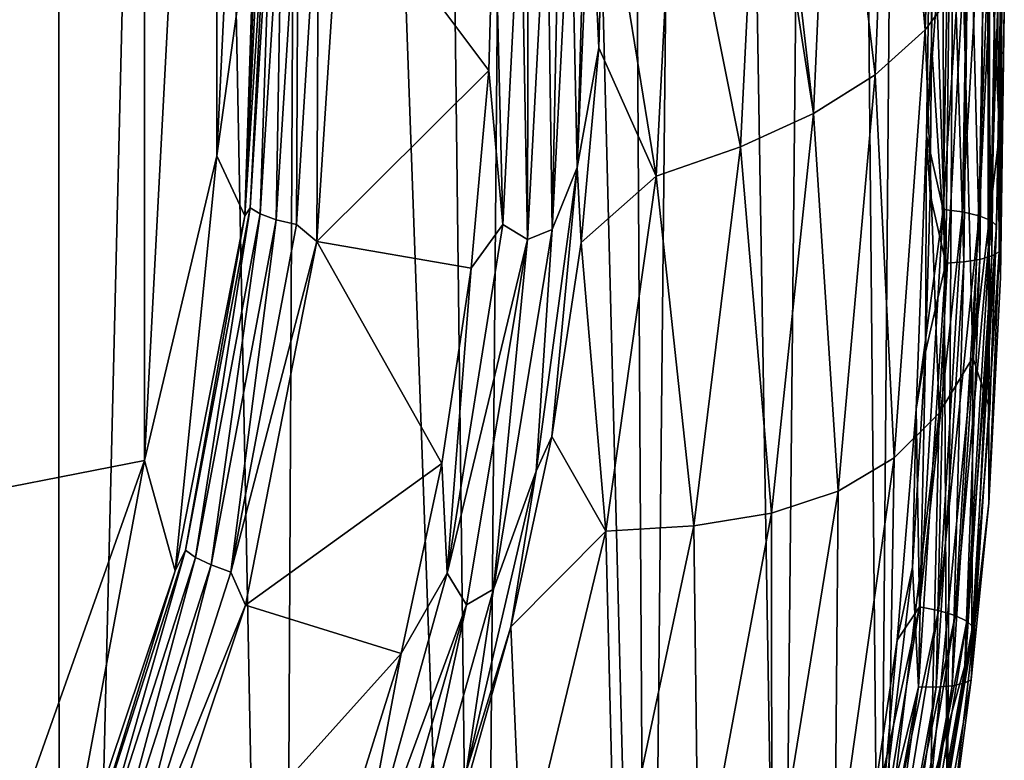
# Model space of a CAD drawing. Header units: metres. Extents: x -25 to 70, y -236 to 25.
# Tile 136 of 256: x 11.22 to 15.29, y -223.2 to -220.14. Entities that reach past the tile are written whole.
import ezdxf

# ---------------------------------------------------------------- set-up
doc = ezdxf.new("R2010")
doc.units = ezdxf.units.M
doc.layers.add('solid_10481002', color=7, linetype='CONTINUOUS')

msp = doc.modelspace()

# ---------------------------------------------------------------- linework, layer by layer
at = {"layer": 'solid_10481002'}
for points in [[(15.273822, -221.201447, 239.406906), (15.285028, -199.444672, 323.421448), (15.255038, -200.626099, 323.716003)], [(15.273822, -221.201447, 239.406906), (15.289912, -220.10173, 239.132706), (15.285028, -199.444672, 323.421448)], [(15.226171, -222.132843, 239.63913), (15.255038, -200.626099, 323.716003), (15.185821, -201.590973, 323.956573)], [(15.226171, -222.132843, 239.63913), (15.273822, -221.201447, 239.406906), (15.255038, -200.626099, 323.716003)], [(15.053724, -223.615921, 240.008896), (15.185821, -201.590973, 323.956573), (14.955447, -203.120712, 324.337982)], [(15.053724, -223.615921, 240.008896), (15.226171, -222.132843, 239.63913), (15.185821, -201.590973, 323.956573)], [(14.774203, -224.860123, 240.319092), (14.955447, -203.120712, 324.337982), (14.585077, -204.477219, 324.676178)], [(14.774203, -224.860123, 240.319092), (15.053724, -223.615921, 240.008896), (14.955447, -203.120712, 324.337982)], [(14.368067, -226.081985, 240.623734), (14.585077, -204.477219, 324.676178), (14.035647, -205.869232, 325.023224)], [(14.368067, -226.081985, 240.623734), (14.774203, -224.860123, 240.319092), (14.585077, -204.477219, 324.676178)], [(13.817596, -227.322891, 240.933105), (14.035647, -205.869232, 325.023224), (13.693263, -206.566391, 325.197052)], [(13.817596, -227.322891, 240.933105), (14.368067, -226.081985, 240.623734), (14.035647, -205.869232, 325.023224)], [(13.817596, -227.322891, 240.933105), (13.693263, -206.566391, 325.197052), (13.305995, -207.259003, 325.36972)], [(13.124329, -228.554977, 241.24028), (13.305995, -207.259003, 325.36972), (12.875031, -207.942459, 325.540131)], [(13.124329, -228.554977, 241.24028), (13.817596, -227.322891, 240.933105), (13.305995, -207.259003, 325.36972)], [(13.124329, -228.554977, 241.24028), (12.875031, -207.942459, 325.540131), (12.406887, -208.605789, 325.705505)], [(12.303231, -229.740814, 241.535919), (12.406887, -208.605789, 325.705505), (11.908198, -209.239838, 325.863556)], [(12.303231, -229.740814, 241.535919), (13.124329, -228.554977, 241.24028), (12.406887, -208.605789, 325.705505)], [(11.387437, -230.833038, 241.808228), (11.908198, -209.239838, 325.863556), (11.382732, -209.840607, 326.013336)], [(11.387437, -230.833038, 241.808228), (12.303231, -229.740814, 241.535919), (11.908198, -209.239838, 325.863556)], [(11.387437, -230.833038, 241.808228), (11.382732, -209.840607, 326.013336), (10.832452, -210.406998, 326.154541)], [(10.38756, -231.820526, 242.054398), (11.387437, -230.833038, 241.808228), (10.832452, -210.406998, 326.154541)], [(10.838884, -222.13324, 234.569809), (11.739309, -215.164459, 233.585052), (11.739309, -221.956528, 235.278503)], [(10.838884, -215.341156, 232.876343), (11.739309, -215.164459, 233.585052), (10.838884, -222.13324, 234.569809)], [(11.739309, -221.956528, 235.278503), (11.739309, -215.164459, 233.585052), (12.037183, -216.286285, 234.15657)], [(12.037183, -220.697708, 235.256454), (11.739309, -221.956528, 235.278503), (12.037183, -216.286285, 234.15657)], [(12.037183, -220.697708, 235.256454), (12.037183, -216.286285, 234.15657), (12.198937, -217.368698, 234.595413)], [(12.037183, -220.697708, 235.256454), (12.198937, -217.368698, 234.595413), (12.198937, -219.535965, 235.135773)], [(14.846369, -218.602615, 234.287338), (15.021987, -218.393738, 235.12825), (14.962846, -220.178375, 235.491486)], [(15.120438, -219.967346, 236.462784), (14.962846, -220.178375, 235.491486), (15.021987, -218.393738, 235.12825)], [(12.153358, -220.946228, 231.209518), (12.249952, -218.439438, 234.917313), (12.249952, -218.947968, 232.877716)], [(12.198937, -219.535965, 235.135773), (12.249952, -218.439438, 234.917313), (12.153358, -220.946228, 231.209518)], [(14.846369, -218.602615, 234.287338), (14.962846, -220.178375, 235.491486), (14.824776, -218.625153, 234.196487)], [(14.824776, -218.625153, 234.196487), (14.756666, -220.363846, 234.531677), (14.576571, -218.853424, 233.276474)], [(14.962846, -220.178375, 235.491486), (14.756666, -220.363846, 234.531677), (14.824776, -218.625153, 234.196487)], [(14.331565, -219.040543, 232.521545), (14.576571, -218.853424, 233.276474), (14.502277, -220.523422, 233.591751)], [(14.756666, -220.363846, 234.531677), (14.502277, -220.523422, 233.591751), (14.576571, -218.853424, 233.276474)], [(12.153358, -220.946228, 231.209518), (12.249952, -218.947968, 232.877716), (12.249952, -219.456345, 230.838715)], [(14.331565, -219.040543, 232.521545), (14.502277, -220.523422, 233.591751), (14.278294, -219.077682, 232.371567)], [(14.278294, -219.077682, 232.371567), (14.200533, -220.661072, 232.678162), (13.929545, -219.298004, 231.481613)], [(14.502277, -220.523422, 233.591751), (14.200533, -220.661072, 232.678162), (14.278294, -219.077682, 232.371567)], [(14.988751, -219.248154, 238.610641), (14.989194, -220.236298, 238.85701), (14.96846, -220.614212, 238.951233)], [(15.06623, -219.274826, 238.606766), (14.988751, -219.248154, 238.610641), (14.96846, -220.614212, 238.951233)], [(14.988751, -219.248154, 238.610641), (14.996284, -219.580734, 238.693558), (14.989194, -220.236298, 238.85701)], [(15.289459, -219.254852, 238.29248), (15.269748, -220.603622, 238.621353), (15.229224, -219.732513, 237.436462)], [(15.286083, -219.337555, 238.364334), (15.269748, -220.603622, 238.621353), (15.289459, -219.254852, 238.29248)], [(13.929545, -219.298004, 231.481613), (13.852384, -220.781647, 231.796906), (13.637185, -219.459106, 230.830154)], [(14.200533, -220.661072, 232.678162), (13.852384, -220.781647, 231.796906), (13.929545, -219.298004, 231.481613)], [(15.037737, -220.919754, 239.016891), (15.06623, -219.274826, 238.606766), (14.96846, -220.614212, 238.951233)], [(15.145302, -219.283813, 238.574036), (15.06623, -219.274826, 238.606766), (15.037737, -220.919754, 239.016891)], [(15.145302, -219.283813, 238.574036), (15.037737, -220.919754, 239.016891), (15.11678, -220.930161, 238.984528)], [(15.145302, -219.283813, 238.574036), (15.11678, -220.930161, 238.984528), (15.2141, -219.298492, 238.518005)], [(15.11678, -220.930161, 238.984528), (15.185555, -220.946091, 238.928802), (15.2141, -219.298492, 238.518005)], [(15.2141, -219.298492, 238.518005), (15.185555, -220.946091, 238.928802), (15.26265, -219.317276, 238.444656)], [(15.185555, -220.946091, 238.928802), (15.234087, -220.965775, 238.855667), (15.26265, -219.317276, 238.444656)], [(15.26265, -219.317276, 238.444656), (15.234087, -220.965775, 238.855667), (15.286083, -219.337555, 238.364334)], [(15.234087, -220.965775, 238.855667), (15.257513, -220.986465, 238.775452), (15.286083, -219.337555, 238.364334)], [(15.286083, -219.337555, 238.364334), (15.257513, -220.986465, 238.775452), (15.269748, -220.603622, 238.621353)], [(15.28864, -219.333862, 238.865372), (15.268477, -221.094391, 239.304306), (15.259091, -219.351517, 238.793671)], [(15.28864, -219.333862, 238.865372), (15.289912, -220.10173, 239.132706), (15.268477, -221.094391, 239.304306)], [(15.143119, -219.378571, 238.681839), (15.123007, -221.136246, 239.120071), (15.06918, -219.385071, 238.653641)], [(15.188936, -221.126022, 239.168503), (15.123007, -221.136246, 239.120071), (15.143119, -219.378571, 238.681839)], [(15.209071, -219.36705, 238.72995), (15.188936, -221.126022, 239.168503), (15.143119, -219.378571, 238.681839)], [(15.238939, -221.111465, 239.232483), (15.188936, -221.126022, 239.168503), (15.209071, -219.36705, 238.72995)], [(15.259091, -219.351517, 238.793671), (15.238939, -221.111465, 239.232483), (15.209071, -219.36705, 238.72995)], [(15.268477, -221.094391, 239.304306), (15.238939, -221.111465, 239.232483), (15.259091, -219.351517, 238.793671)], [(14.996284, -219.580734, 238.693558), (15.06918, -219.385071, 238.653641), (15.049093, -221.141296, 239.091522)], [(15.123007, -221.136246, 239.120071), (15.049093, -221.141296, 239.091522), (15.06918, -219.385071, 238.653641)], [(12.175028, -220.913208, 231.106339), (12.153358, -220.946228, 231.209518), (12.249952, -219.456345, 230.838715)], [(12.264636, -219.478775, 230.748764), (12.175028, -220.913208, 231.106339), (12.249952, -219.456345, 230.838715)], [(13.615017, -220.251648, 231.023193), (13.579825, -219.482315, 230.737885), (13.637185, -219.459106, 230.830154)], [(13.852384, -220.781647, 231.796906), (13.615017, -220.251648, 231.023193), (13.637185, -219.459106, 230.830154)], [(12.217269, -220.938461, 231.026199), (12.175028, -220.913208, 231.106339), (12.264636, -219.478775, 230.748764)], [(12.217269, -220.938461, 231.026199), (12.264636, -219.478775, 230.748764), (12.307304, -219.499023, 230.667542)], [(12.283253, -220.962357, 230.963516), (12.217269, -220.938461, 231.026199), (12.307304, -219.499023, 230.667542)], [(12.283253, -220.962357, 230.963516), (12.307304, -219.499023, 230.667542), (12.373774, -219.515091, 230.603104)], [(13.422526, -221.003113, 231.032181), (13.45269, -219.511017, 230.624588), (13.499925, -219.502548, 230.657837)], [(13.526134, -220.746597, 231.053696), (13.422526, -221.003113, 231.032181), (13.499925, -219.502548, 230.657837)], [(13.526134, -220.746597, 231.053696), (13.499925, -219.502548, 230.657837), (13.560128, -219.488205, 230.714508)], [(13.526134, -220.746597, 231.053696), (13.560128, -219.488205, 230.714508), (13.579825, -219.482315, 230.737885)], [(13.615017, -220.251648, 231.023193), (13.526134, -220.746597, 231.053696), (13.579825, -219.482315, 230.737885)], [(12.037183, -220.697708, 235.256454), (12.198937, -219.535965, 235.135773), (12.153358, -220.946228, 231.209518)], [(12.283253, -220.962357, 230.963516), (12.373774, -219.515091, 230.603104), (12.366507, -220.982498, 230.924484)], [(12.373774, -219.515091, 230.603104), (12.457522, -219.525391, 230.561783), (12.366507, -220.982498, 230.924484)], [(12.366507, -220.982498, 230.924484), (12.457522, -219.525391, 230.561783), (12.451373, -221.052261, 230.927429)], [(12.457522, -219.525391, 230.561783), (12.549953, -219.528931, 230.547623), (12.451373, -221.052261, 230.927429)], [(12.451373, -221.052261, 230.927429), (12.549953, -219.528931, 230.547623), (13.160819, -220.345474, 230.751221)], [(12.549953, -219.528931, 230.547623), (13.182969, -219.531021, 230.548157), (13.160819, -220.345474, 230.751221)], [(13.219065, -220.982361, 230.922653), (13.160819, -220.345474, 230.751221), (13.182969, -219.531021, 230.548157)], [(13.219065, -220.982361, 230.922653), (13.182969, -219.531021, 230.548157), (13.293705, -219.527649, 230.56012)], [(13.320832, -221.044037, 230.977386), (13.219065, -220.982361, 230.922653), (13.293705, -219.527649, 230.56012)], [(13.320832, -221.044037, 230.977386), (13.293705, -219.527649, 230.56012), (13.323514, -219.525681, 230.567612)], [(13.320832, -221.044037, 230.977386), (13.323514, -219.525681, 230.567612), (13.402093, -219.518051, 230.597061)], [(13.422526, -221.003113, 231.032181), (13.320832, -221.044037, 230.977386), (13.402093, -219.518051, 230.597061)], [(13.422526, -221.003113, 231.032181), (13.402093, -219.518051, 230.597061), (13.45269, -219.511017, 230.624588)], [(14.989194, -220.236298, 238.85701), (14.996284, -219.580734, 238.693558), (15.049093, -221.141296, 239.091522)], [(15.229224, -219.732513, 237.436462), (15.160087, -221.531479, 237.85936), (15.120438, -219.967346, 236.462784)], [(15.269748, -220.603622, 238.621353), (15.160087, -221.531479, 237.85936), (15.229224, -219.732513, 237.436462)], [(15.120438, -219.967346, 236.462784), (15.020219, -221.76062, 236.858444), (14.962846, -220.178375, 235.491486)], [(15.160087, -221.531479, 237.85936), (15.020219, -221.76062, 236.858444), (15.120438, -219.967346, 236.462784)], [(15.268477, -221.094391, 239.304306), (15.289912, -220.10173, 239.132706), (15.273822, -221.201447, 239.406906)], [(14.962846, -220.178375, 235.491486), (14.834958, -221.945496, 235.856781), (14.756666, -220.363846, 234.531677)], [(15.020219, -221.76062, 236.858444), (14.834958, -221.945496, 235.856781), (14.962846, -220.178375, 235.491486)], [(13.615017, -220.251648, 231.023193), (13.543023, -221.055557, 231.212814), (13.526134, -220.746597, 231.053696)], [(13.852384, -220.781647, 231.796906), (13.543023, -221.055557, 231.212814), (13.615017, -220.251648, 231.023193)], [(14.96846, -220.614212, 238.951233), (14.989194, -220.236298, 238.85701), (14.983731, -220.858215, 239.01207)], [(14.983731, -220.858215, 239.01207), (14.989194, -220.236298, 238.85701), (15.049093, -221.141296, 239.091522)], [(12.451373, -221.052261, 230.927429), (13.160819, -220.345474, 230.751221), (13.088493, -221.162415, 230.95491)], [(13.219065, -220.982361, 230.922653), (13.088493, -221.162415, 230.95491), (13.160819, -220.345474, 230.751221)], [(14.756666, -220.363846, 234.531677), (14.604167, -222.08342, 234.869125), (14.502277, -220.523422, 233.591751)], [(14.834958, -221.945496, 235.856781), (14.604167, -222.08342, 234.869125), (14.756666, -220.363846, 234.531677)], [(14.502277, -220.523422, 233.591751), (14.327995, -222.174377, 233.909058), (14.200533, -220.661072, 232.678162)], [(14.604167, -222.08342, 234.869125), (14.327995, -222.174377, 233.909058), (14.502277, -220.523422, 233.591751)], [(14.96846, -220.614212, 238.951233), (14.964781, -221.509354, 239.174408), (14.925633, -221.745224, 239.233231)], [(15.037737, -220.919754, 239.016891), (14.96846, -220.614212, 238.951233), (14.925633, -221.745224, 239.233231)], [(14.96846, -220.614212, 238.951233), (14.983731, -220.858215, 239.01207), (14.964781, -221.509354, 239.174408)], [(15.269748, -220.603622, 238.621353), (15.229553, -221.744293, 238.89859), (15.160087, -221.531479, 237.85936)], [(15.257513, -220.986465, 238.775452), (15.229553, -221.744293, 238.89859), (15.269748, -220.603622, 238.621353)], [(14.200533, -220.661072, 232.678162), (14.007487, -222.226456, 232.986374), (13.852384, -220.781647, 231.796906)], [(14.327995, -222.174377, 233.909058), (14.007487, -222.226456, 232.986374), (14.200533, -220.661072, 232.678162)], [(12.037183, -220.697708, 235.256454), (11.865096, -222.41246, 231.575104), (11.739309, -221.956528, 235.278503)], [(12.037183, -220.697708, 235.256454), (12.153358, -220.946228, 231.209518), (11.865096, -222.41246, 231.575104)], [(13.526134, -220.746597, 231.053696), (13.35604, -222.00148, 231.366562), (13.422526, -221.003113, 231.032181)], [(13.421354, -221.857452, 231.397202), (13.35604, -222.00148, 231.366562), (13.526134, -220.746597, 231.053696)], [(13.543023, -221.055557, 231.212814), (13.421354, -221.857452, 231.397202), (13.526134, -220.746597, 231.053696)], [(13.852384, -220.781647, 231.796906), (13.643857, -222.249344, 232.110123), (13.543023, -221.055557, 231.212814)], [(14.007487, -222.226456, 232.986374), (13.643857, -222.249344, 232.110123), (13.852384, -220.781647, 231.796906)], [(14.964781, -221.509354, 239.174408), (14.983731, -220.858215, 239.01207), (15.049093, -221.141296, 239.091522)], [(12.175028, -220.913208, 231.106339), (11.908066, -222.326691, 231.458755), (12.153358, -220.946228, 231.209518)], [(11.949381, -222.356857, 231.379852), (11.908066, -222.326691, 231.458755), (12.175028, -220.913208, 231.106339)], [(12.217269, -220.938461, 231.026199), (11.949381, -222.356857, 231.379852), (12.175028, -220.913208, 231.106339)], [(14.93996, -222.560745, 239.426041), (15.037737, -220.919754, 239.016891), (14.925633, -221.745224, 239.233231)], [(15.11678, -220.930161, 238.984528), (15.037737, -220.919754, 239.016891), (14.93996, -222.560745, 239.426041)], [(11.908066, -222.326691, 231.458755), (11.865096, -222.41246, 231.575104), (12.153358, -220.946228, 231.209518)], [(12.013918, -222.388412, 231.319077), (11.949381, -222.356857, 231.379852), (12.217269, -220.938461, 231.026199)], [(12.283253, -220.962357, 230.963516), (12.013918, -222.388412, 231.319077), (12.217269, -220.938461, 231.026199)], [(12.283253, -220.962357, 230.963516), (12.095346, -222.418228, 231.282455), (12.013918, -222.388412, 231.319077)], [(12.283253, -220.962357, 230.963516), (12.366507, -220.982498, 230.924484), (12.095346, -222.418228, 231.282455)], [(15.11678, -220.930161, 238.984528), (14.93996, -222.560745, 239.426041), (15.018644, -222.576584, 239.39502)], [(15.11678, -220.930161, 238.984528), (15.018644, -222.576584, 239.39502), (15.185555, -220.946091, 238.928802)], [(15.018644, -222.576584, 239.39502), (15.087106, -222.597229, 239.340485), (15.185555, -220.946091, 238.928802)], [(15.185555, -220.946091, 238.928802), (15.087106, -222.597229, 239.340485), (15.234087, -220.965775, 238.855667)], [(15.087106, -222.597229, 239.340485), (15.135417, -222.620239, 239.268173), (15.234087, -220.965775, 238.855667)], [(15.234087, -220.965775, 238.855667), (15.135417, -222.620239, 239.268173), (15.257513, -220.986465, 238.775452)], [(12.095346, -222.418228, 231.282455), (12.366507, -220.982498, 230.924484), (12.451373, -221.052261, 230.927429)], [(13.219065, -220.982361, 230.922653), (12.988407, -222.421814, 231.281555), (13.088493, -221.162415, 230.95491)], [(13.320832, -221.044037, 230.977386), (12.988407, -222.421814, 231.281555), (13.219065, -220.982361, 230.922653)], [(13.422526, -221.003113, 231.032181), (13.180428, -222.487625, 231.402313), (13.320832, -221.044037, 230.977386)], [(13.35604, -222.00148, 231.366562), (13.180428, -222.487625, 231.402313), (13.422526, -221.003113, 231.032181)], [(15.135417, -222.620239, 239.268173), (15.158736, -222.642548, 239.188354), (15.257513, -220.986465, 238.775452)], [(15.257513, -220.986465, 238.775452), (15.158736, -222.642548, 239.188354), (15.229553, -221.744293, 238.89859)], [(13.320832, -221.044037, 230.977386), (13.068613, -222.552734, 231.353531), (12.988407, -222.421814, 231.281555)], [(13.180428, -222.487625, 231.402313), (13.068613, -222.552734, 231.353531), (13.320832, -221.044037, 230.977386)], [(12.095346, -222.418228, 231.282455), (12.451373, -221.052261, 230.927429), (12.156287, -222.554977, 231.302094)], [(12.156287, -222.554977, 231.302094), (12.451373, -221.052261, 230.927429), (12.967082, -221.969437, 231.156128)], [(12.451373, -221.052261, 230.927429), (13.088493, -221.162415, 230.95491), (12.967082, -221.969437, 231.156128)], [(13.643857, -222.249344, 232.110123), (13.421354, -221.857452, 231.397202), (13.543023, -221.055557, 231.212814)], [(15.188936, -221.126022, 239.168503), (15.073973, -222.887634, 239.607727), (15.123007, -221.136246, 239.120071)], [(15.123703, -222.876999, 239.672668), (15.073973, -222.887634, 239.607727), (15.188936, -221.126022, 239.168503)], [(15.238939, -221.111465, 239.232483), (15.123703, -222.876999, 239.672668), (15.188936, -221.126022, 239.168503)], [(15.15308, -222.862228, 239.745087), (15.123703, -222.876999, 239.672668), (15.238939, -221.111465, 239.232483)], [(15.268477, -221.094391, 239.304306), (15.226171, -222.132843, 239.63913), (15.15308, -222.862228, 239.745087)], [(15.268477, -221.094391, 239.304306), (15.15308, -222.862228, 239.745087), (15.238939, -221.111465, 239.232483)], [(15.268477, -221.094391, 239.304306), (15.273822, -221.201447, 239.406906), (15.226171, -222.132843, 239.63913)], [(12.988407, -222.421814, 231.281555), (12.967082, -221.969437, 231.156128), (13.088493, -221.162415, 230.95491)], [(14.964781, -221.509354, 239.174408), (15.049093, -221.141296, 239.091522), (14.934892, -222.891983, 239.528015)], [(15.008402, -222.892715, 239.558014), (14.934892, -222.891983, 239.528015), (15.049093, -221.141296, 239.091522)], [(15.123007, -221.136246, 239.120071), (15.008402, -222.892715, 239.558014), (15.049093, -221.141296, 239.091522)], [(15.073973, -222.887634, 239.607727), (15.008402, -222.892715, 239.558014), (15.123007, -221.136246, 239.120071)], [(14.910922, -222.39679, 239.395676), (14.964781, -221.509354, 239.174408), (14.934892, -222.891983, 239.528015)], [(14.925633, -221.745224, 239.233231), (14.964781, -221.509354, 239.174408), (14.910922, -222.39679, 239.395676)], [(15.160087, -221.531479, 237.85936), (14.985523, -223.315796, 238.279831), (15.020219, -221.76062, 236.858444)], [(15.155517, -222.700729, 239.131531), (14.985523, -223.315796, 238.279831), (15.160087, -221.531479, 237.85936)], [(15.229553, -221.744293, 238.89859), (15.155517, -222.700729, 239.131531), (15.160087, -221.531479, 237.85936)], [(15.020219, -221.76062, 236.858444), (14.809022, -223.532867, 237.252151), (14.834958, -221.945496, 235.856781)], [(14.985523, -223.315796, 238.279831), (14.809022, -223.532867, 237.252151), (15.020219, -221.76062, 236.858444)], [(14.925633, -221.745224, 239.233231), (14.910922, -222.39679, 239.395676), (14.846811, -222.698364, 239.470871)], [(14.93996, -222.560745, 239.426041), (14.925633, -221.745224, 239.233231), (14.846811, -222.698364, 239.470871)], [(15.158736, -222.642548, 239.188354), (15.155517, -222.700729, 239.131531), (15.229553, -221.744293, 238.89859)], [(13.421354, -221.857452, 231.397202), (13.252006, -222.644394, 231.574844), (13.35604, -222.00148, 231.366562)], [(13.643857, -222.249344, 232.110123), (13.252006, -222.644394, 231.574844), (13.421354, -221.857452, 231.397202)], [(10.838884, -222.13324, 234.569809), (11.739309, -221.956528, 235.278503), (11.22353, -223.412415, 235.261597)], [(11.389714, -223.832077, 231.929047), (11.22353, -223.412415, 235.261597), (11.739309, -221.956528, 235.278503)], [(11.865096, -222.41246, 231.575104), (11.389714, -223.832077, 231.929047), (11.739309, -221.956528, 235.278503)], [(12.156287, -222.554977, 231.302094), (12.967082, -221.969437, 231.156128), (12.799327, -222.754395, 231.351837)], [(12.988407, -222.421814, 231.281555), (12.799327, -222.754395, 231.351837), (12.967082, -221.969437, 231.156128)], [(14.834958, -221.945496, 235.856781), (14.590552, -223.686768, 236.221146), (14.604167, -222.08342, 234.869125)], [(14.809022, -223.532867, 237.252151), (14.590552, -223.686768, 236.221146), (14.834958, -221.945496, 235.856781)], [(13.35604, -222.00148, 231.366562), (13.068983, -223.237442, 231.674713), (13.180428, -222.487625, 231.402313)], [(13.252006, -222.644394, 231.574844), (13.068983, -223.237442, 231.674713), (13.35604, -222.00148, 231.366562)], [(14.604167, -222.08342, 234.869125), (14.329669, -223.774063, 235.206619), (14.327995, -222.174377, 233.909058)], [(14.590552, -223.686768, 236.221146), (14.329669, -223.774063, 235.206619), (14.604167, -222.08342, 234.869125)], [(15.15308, -222.862228, 239.745087), (15.226171, -222.132843, 239.63913), (15.053724, -223.615921, 240.008896)], [(14.327995, -222.174377, 233.909058), (14.026328, -223.795059, 234.226608), (14.007487, -222.226456, 232.986374)], [(14.329669, -223.774063, 235.206619), (14.026328, -223.795059, 234.226608), (14.327995, -222.174377, 233.909058)], [(14.007487, -222.226456, 232.986374), (13.681723, -223.761414, 233.293915), (13.643857, -222.249344, 232.110123)], [(14.026328, -223.795059, 234.226608), (13.681723, -223.761414, 233.293915), (14.007487, -222.226456, 232.986374)], [(13.643857, -222.249344, 232.110123), (13.297282, -223.687027, 232.420349), (13.252006, -222.644394, 231.574844)], [(13.681723, -223.761414, 233.293915), (13.297282, -223.687027, 232.420349), (13.643857, -222.249344, 232.110123)], [(11.908066, -222.326691, 231.458755), (11.467457, -223.698654, 231.800827), (11.865096, -222.41246, 231.575104)], [(11.507243, -223.733582, 231.723099), (11.467457, -223.698654, 231.800827), (11.908066, -222.326691, 231.458755)], [(11.949381, -222.356857, 231.379852), (11.507243, -223.733582, 231.723099), (11.908066, -222.326691, 231.458755)], [(11.569392, -223.772568, 231.664185), (11.507243, -223.733582, 231.723099), (11.949381, -222.356857, 231.379852)], [(12.013918, -222.388412, 231.319077), (11.569392, -223.772568, 231.664185), (11.949381, -222.356857, 231.379852)], [(12.013918, -222.388412, 231.319077), (11.647807, -223.811768, 231.629898), (11.569392, -223.772568, 231.664185)], [(12.013918, -222.388412, 231.319077), (12.095346, -222.418228, 231.282455), (11.647807, -223.811768, 231.629898)], [(11.467457, -223.698654, 231.800827), (11.389714, -223.832077, 231.929047), (11.865096, -222.41246, 231.575104)], [(11.647807, -223.811768, 231.629898), (12.095346, -222.418228, 231.282455), (12.156287, -222.554977, 231.302094)], [(12.988407, -222.421814, 231.281555), (12.598536, -223.829086, 231.632416), (12.799327, -222.754395, 231.351837)], [(13.068613, -222.552734, 231.353531), (12.598536, -223.829086, 231.632416), (12.988407, -222.421814, 231.281555)], [(14.772013, -223.556274, 239.684769), (14.910922, -222.39679, 239.395676), (14.934892, -222.891983, 239.528015)], [(14.846811, -222.698364, 239.470871), (14.910922, -222.39679, 239.395676), (14.772013, -223.556274, 239.684769)], [(13.180428, -222.487625, 231.402313), (12.770808, -223.938797, 231.764114), (13.068613, -222.552734, 231.353531)], [(13.068983, -223.237442, 231.674713), (12.770808, -223.938797, 231.764114), (13.180428, -222.487625, 231.402313)], [(13.068613, -222.552734, 231.353531), (12.641864, -224.025208, 231.720657), (12.598536, -223.829086, 231.632416)], [(12.770808, -223.938797, 231.764114), (12.641864, -224.025208, 231.720657), (13.068613, -222.552734, 231.353531)], [(11.647807, -223.811768, 231.629898), (12.156287, -222.554977, 231.302094), (11.669544, -224.009476, 231.664734)], [(11.669544, -224.009476, 231.664734), (12.156287, -222.554977, 231.302094), (12.799327, -222.754395, 231.351837)], [(14.674637, -224.182648, 239.830414), (14.93996, -222.560745, 239.426041), (14.721397, -223.559479, 239.685562)], [(15.018644, -222.576584, 239.39502), (14.93996, -222.560745, 239.426041), (14.674637, -224.182648, 239.830414)], [(15.018644, -222.576584, 239.39502), (14.674637, -224.182648, 239.830414), (14.751863, -224.207367, 239.801605)], [(14.93996, -222.560745, 239.426041), (14.846811, -222.698364, 239.470871), (14.721397, -223.559479, 239.685562)], [(15.018644, -222.576584, 239.39502), (14.751863, -224.207367, 239.801605), (15.087106, -222.597229, 239.340485)], [(14.751863, -224.207367, 239.801605), (14.819056, -224.235733, 239.748993), (15.087106, -222.597229, 239.340485)], [(15.087106, -222.597229, 239.340485), (14.819056, -224.235733, 239.748993), (15.135417, -222.620239, 239.268173)], [(14.819056, -224.235733, 239.748993), (14.866472, -224.264191, 239.678055), (15.135417, -222.620239, 239.268173)], [(15.135417, -222.620239, 239.268173), (14.866472, -224.264191, 239.678055), (15.158736, -222.642548, 239.188354)], [(13.252006, -222.644394, 231.574844), (13.036696, -223.410751, 231.745895), (13.068983, -223.237442, 231.674713)], [(13.297282, -223.687027, 232.420349), (13.036696, -223.410751, 231.745895), (13.252006, -222.644394, 231.574844)], [(14.866472, -224.264191, 239.678055), (14.88936, -224.289108, 239.598877), (15.158736, -222.642548, 239.188354)], [(15.158736, -222.642548, 239.188354), (14.88936, -224.289108, 239.598877), (15.155517, -222.700729, 239.131531)], [(14.846811, -222.698364, 239.470871), (14.772013, -223.556274, 239.684769), (14.721397, -223.559479, 239.685562)], [(15.155517, -222.700729, 239.131531), (14.886274, -224.3228, 239.529419), (14.985523, -223.315796, 238.279831)], [(14.88936, -224.289108, 239.598877), (14.886274, -224.3228, 239.529419), (15.155517, -222.700729, 239.131531)], [(11.669544, -224.009476, 231.664734), (12.799327, -222.754395, 231.351837), (12.332992, -224.24408, 231.723236)], [(12.598536, -223.829086, 231.632416), (12.332992, -224.24408, 231.723236), (12.799327, -222.754395, 231.351837)], [(15.123703, -222.876999, 239.672668), (14.806057, -224.626724, 240.108932), (15.073973, -222.887634, 239.607727)], [(14.834737, -224.615768, 240.182297), (14.806057, -224.626724, 240.108932), (15.123703, -222.876999, 239.672668)], [(15.15308, -222.862228, 239.745087), (15.053724, -223.615921, 240.008896), (14.834737, -224.615768, 240.182297)], [(15.15308, -222.862228, 239.745087), (14.834737, -224.615768, 240.182297), (15.123703, -222.876999, 239.672668)], [(14.772013, -223.556274, 239.684769), (14.934892, -222.891983, 239.528015), (14.621729, -224.617188, 239.95816)], [(14.693494, -224.627472, 239.99054), (14.621729, -224.617188, 239.95816), (14.934892, -222.891983, 239.528015)], [(15.008402, -222.892715, 239.558014), (14.693494, -224.627472, 239.99054), (14.934892, -222.891983, 239.528015)], [(14.757507, -224.630905, 240.042374), (14.693494, -224.627472, 239.99054), (15.008402, -222.892715, 239.558014)], [(15.073973, -222.887634, 239.607727), (14.757507, -224.630905, 240.042374), (15.008402, -222.892715, 239.558014)], [(14.806057, -224.626724, 240.108932), (14.757507, -224.630905, 240.042374), (15.073973, -222.887634, 239.607727)]]:
    msp.add_3dface(points, dxfattribs=at)

doc.saveas('drawing.dxf')
